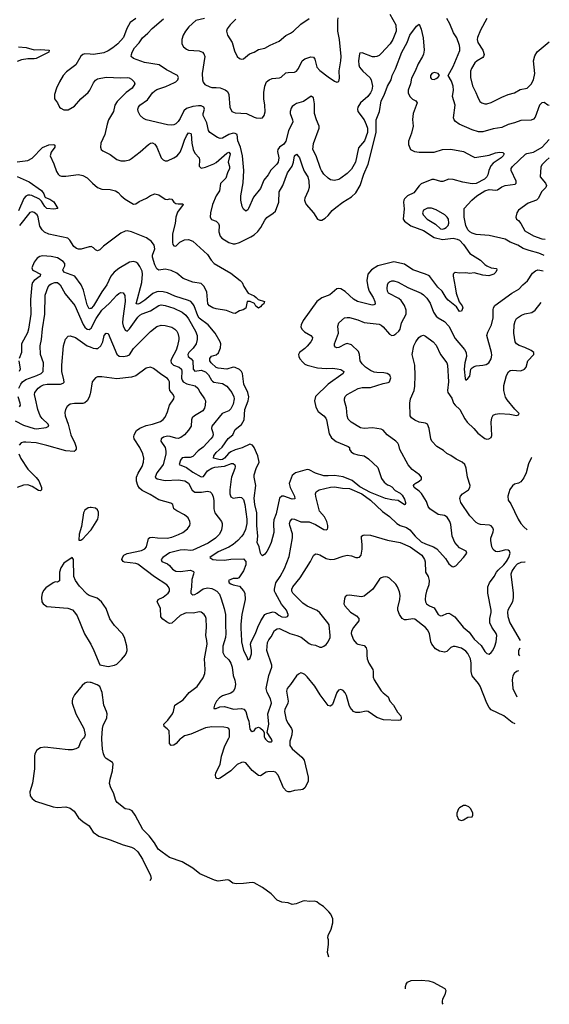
# Model space of a CAD drawing. Header units: inches. Extents: x 2057696 to 2160536, y 827480 to 1016834.
# Tile 68 of 256: x 2129333 to 2134340, y 827480 to 836798. Entities that reach past the tile are written whole.
import ezdxf

# ---------------------------------------------------------------- set-up
doc = ezdxf.new("R2010")
doc.units = ezdxf.units.IN
doc.header["$MEASUREMENT"] = 0
for name, color, linetype in [('C1822', 7, 'Continuous'), ('C1823', 7, 'Continuous'), ('C1832', 7, 'Continuous'), ('C1833', 7, 'Continuous')]:
    doc.layers.add(name, color=color, linetype=linetype)

msp = doc.modelspace()

# ---------------------------------------------------------------- linework, layer by layer
at = {"layer": 'C1822', "color": 5, "elevation": 520}
msp.add_lwpolyline([(2129937.6, 830000), (2129910.4, 829970), (2129890.6, 829910), (2129863.4, 829896.6), (2129830, 829889.7), (2129790, 829888.4), (2129570, 829914), (2129530, 829907.6), (2129494.6, 829885.4), (2129476.5, 829850), (2129472.5, 829827.5), (2129474, 829710), (2129452.8, 829572.8), (2129428.4, 829490), (2129433.4, 829453.4), (2129450, 829426.5), (2129484, 829404), (2129649.2, 829349.2), (2129690, 829342.3), (2129770, 829348.9), (2129810, 829337.4), (2129846.9, 829306.9), (2129890, 829246), (2129930.7, 829210), (2129990.8, 829170), (2130000, 829155.1)], dxfattribs=at)
at = {"layer": 'C1823', "color": 5}
for points, elevation in [([(2129322.4, 836542.4), (2129394.4, 836534.4), (2129470, 836513.7), (2129530, 836517.3), (2129612, 836510), (2129608, 836490), (2129490, 836430.6), (2129470, 836426.9), (2129410, 836428.7), (2129350, 836419), (2129310, 836402.9)], 380), ([(2130000, 836470.5), (2129950, 836474.8), (2129930, 836468.4), (2129910, 836452.8), (2129864.6, 836370), (2129774.6, 836305.4), (2129745.5, 836270), (2129710.3, 836210), (2129682, 836150), (2129661.7, 836090), (2129663.1, 836050), (2129690.2, 836010.2), (2129710, 835970.6), (2129720.7, 835960.7), (2129750, 835945.3), (2129790, 835945.5), (2129850, 835980.9), (2129910.9, 836049.1), (2129979.4, 836110), (2129996.2, 836130), (2130000, 836137.9)], 420), ([(2129308.5, 835451.5), (2129410, 835465.7), (2129450, 835488.9), (2129550, 835589.3), (2129610, 835612.2), (2129656, 835616), (2129666.7, 835610), (2129664.5, 835590), (2129630, 835543.5), (2129619.8, 835510), (2129655.4, 835435.4), (2129680.8, 835360.8), (2129696, 835336), (2129710, 835323.7), (2129730, 835317), (2129770, 835316.6), (2129890, 835334.4), (2129930, 835324.7), (2129970, 835302.7), (2130000, 835271.8)], 380), ([(2129310, 835315), (2129423, 835263), (2129540.4, 835180.4), (2129562.8, 835150), (2129570, 835122), (2129576, 835116), (2129619.6, 835099.6), (2129654.5, 835074.5), (2129694, 835010), (2129655.9, 835004.1), (2129590, 835012.7), (2129570, 835031.3), (2129540.9, 835080.9), (2129519.2, 835099.2), (2129447.2, 835132.8), (2129430, 835138.7), (2129410, 835137.4), (2129390, 835126.9), (2129372.9, 835107.1), (2129321.3, 834990)], 360), ([(2130000, 834649.9), (2129990, 834649.3), (2129914.1, 834625.9), (2129890, 834625.6), (2129870, 834631.4), (2129843.8, 834650), (2129808.4, 834710), (2129789.9, 834729.9), (2129610, 834767.4), (2129567.1, 834787.1), (2129544.3, 834810), (2129524.8, 834844.8), (2129508.6, 834928.6), (2129497.4, 834950), (2129470, 834973.5), (2129450, 834979.8), (2129430, 834973.5), (2129330, 834849.9)], 380), ([(2130000, 834063.6), (2129990, 834060.9), (2129970, 834099.6), (2129937, 834237.1), (2129914.6, 834290), (2129854.5, 834370), (2129751.6, 834410), (2129742.4, 834430), (2129761.4, 834470), (2129760.3, 834490), (2129745.6, 834510), (2129690, 834542.9), (2129630, 834558.1), (2129550, 834561.8), (2129523.9, 834556.1), (2129499.5, 834540.5), (2129470, 834502.4), (2129448.8, 834448.8), (2129455.2, 834430), (2129463.8, 834423.8), (2129530.4, 834390), (2129526, 834370), (2129470, 834328.3), (2129455.1, 834310), (2129447.9, 834290), (2129436.1, 834150), (2129438.5, 834010), (2129415.7, 833870), (2129405.8, 833834.2), (2129350.2, 833730), (2129350.2, 833650), (2129328.1, 833591.9)], 420), ([(2129324, 833310), (2129343.3, 833350), (2129360.4, 833370), (2129390, 833393), (2129495.2, 833430), (2129536.9, 833450), (2129555.2, 833470), (2129559.7, 833550), (2129529.3, 833630), (2129527.6, 833710), (2129539.7, 833770), (2129548.2, 833871.8), (2129570.9, 834010), (2129572.7, 834190), (2129603.1, 834270), (2129617.6, 834290), (2129630, 834297.1), (2129666, 834310), (2129689.8, 834309.8), (2129714.8, 834290), (2129763.1, 834203), (2129854.5, 834094.5), (2129932.6, 833912.6), (2129950, 833888.2), (2129970, 833870.7), (2129990, 833865), (2130000, 833872.1)], 440), ([(2129290, 833000.6), (2129370, 832961.6), (2129470, 832929.4), (2129492.7, 832927.3), (2129582.4, 832937.6), (2129608.2, 832950), (2129601.7, 832970), (2129544.7, 833024.7), (2129527.8, 833050), (2129506, 833110), (2129482, 833210), (2129474.3, 833250), (2129477.4, 833270), (2129506.7, 833310), (2129532.4, 833330), (2129557.8, 833342.1), (2129592.2, 833347.8), (2129718, 833350), (2129743, 833357), (2129753, 833367), (2129751.5, 833388.5), (2129730.2, 833470), (2129731.3, 833530), (2129747.8, 833712.2), (2129766.1, 833773.9), (2129790, 833803.7), (2129810, 833805.6), (2129860.9, 833790), (2129972.3, 833712.3), (2130000, 833701.1)], 460), ([(2129324.3, 833570), (2129338.7, 833490), (2129327.3, 833470)], 420), ([(2130000, 833257.6), (2129990, 833226.6), (2129970, 833189.6), (2129950, 833172.8), (2129930, 833167.2), (2129850, 833166.9), (2129810, 833158), (2129781.8, 833138.2), (2129764.9, 833110), (2129759, 833081), (2129762.6, 833050), (2129792.3, 832970), (2129817.4, 832870), (2129855.4, 832790), (2129868.6, 832751.4), (2129867.3, 832732.7), (2129858.9, 832721.1), (2129847, 832713), (2129770, 832717.6), (2129590, 832769.8), (2129490, 832793.5), (2129390, 832801.4), (2129370, 832800.4), (2129347.3, 832792.7), (2129329.2, 832770.8)], 480), ([(2129330, 833133.3), (2129340.2, 833150), (2129338.2, 833170), (2129319.2, 833230)], 440), ([(2129323.8, 832690), (2129344.6, 832644.6), (2129410, 832545), (2129490, 832465), (2129513.2, 832433.2), (2129539.8, 832370), (2129539.2, 832350), (2129530, 832340.8), (2129510, 832343.9), (2129450, 832379.6), (2129410, 832395.8), (2129370, 832394.1), (2129310, 832372.1)], 480), ([(2130000, 832181.7), (2129980.7, 832179.3), (2129950, 832156), (2129936.4, 832130), (2129918, 832002), (2129896.3, 831930), (2129892.7, 831872.7), (2129910, 831871.3), (2129930, 831884), (2130000, 831959.7)], 520), ([(2130000, 831345.6), (2129990, 831348.7), (2129970, 831362.6), (2129898.7, 831438.7), (2129862, 831490), (2129846.3, 831530), (2129842, 831690), (2129830, 831708), (2129750, 831655.3), (2129722.8, 831610), (2129710.6, 831569.4), (2129710, 831488.7), (2129690, 831476), (2129670, 831477), (2129650.4, 831469.6), (2129579, 831421), (2129560.6, 831399.4), (2129546.7, 831370), (2129540.4, 831330), (2129543, 831290), (2129554.8, 831270), (2129590, 831246.4), (2129788.1, 831228.1), (2129831.9, 831211.9), (2129852.3, 831192.3), (2129875.1, 831155.1), (2129946, 830986), (2130000, 830898)], 520), ([(2130000, 830526.8), (2129970, 830529.3), (2129950, 830519.3), (2129923.4, 830496.6), (2129852.1, 830407.9), (2129833.4, 830370), (2129830.6, 830350), (2129830.7, 830330), (2129863, 830230), (2129939.5, 830090), (2129952.4, 830030), (2129946.7, 830010), (2129937.6, 830000)], 520)]:
    msp.add_lwpolyline(points, dxfattribs=dict(at, elevation=elevation))
at = {"layer": 'C1832', "color": 5}
for points, elevation in [([(2132256.7, 827926.4), (2132243.6, 827970), (2132252.3, 828050), (2132252.3, 828090), (2132247, 828110), (2132250, 828131.3), (2132279.3, 828190), (2132294.5, 828250), (2132294.5, 828290), (2132274, 828334), (2132256.6, 828356.6), (2132205.4, 828405.4), (2132164, 828430), (2132142, 828450), (2132117.5, 828457.5), (2132070, 828453.2), (2132030, 828460.9), (2132010, 828458), (2131947.3, 828432.7), (2131910, 828425.6), (2131870, 828440.5), (2131810, 828445.4), (2131767.4, 828467.4), (2131710, 828525.6), (2131630, 828587.3), (2131551.4, 828631.4), (2131530, 828634), (2131450, 828623.5), (2131380.8, 828620.8), (2131348.3, 828628.3), (2131310, 828656), (2131298.4, 828658.4), (2131210, 828645.6), (2131175.2, 828655.2), (2131035.1, 828715.1), (2130970, 828769.3), (2130870, 828829.4), (2130750, 828869.6), (2130678.6, 828918.6), (2130643.7, 828950), (2130606.6, 829010), (2130556.1, 829076.1), (2130495.8, 829135.8), (2130425.6, 829270), (2130397.6, 829310), (2130370, 829325.1), (2130329.8, 829329.8), (2130255.6, 829390), (2130242.4, 829410), (2130221.2, 829481.2), (2130193.3, 829530), (2130183.8, 829570), (2130188.7, 829610), (2130211, 829691), (2130215.6, 829755.6), (2130209.2, 829770), (2130150, 829805.1), (2130139, 829819), (2130124.5, 829850), (2130116, 829896), (2130109.8, 829990), (2130110.4, 830000)], 520), ([(2130862, 830000), (2130850, 829991.1), (2130812.3, 829947.7), (2130790, 829932.8), (2130764, 829930), (2130750, 829948.7), (2130748.7, 830000)], 480), ([(2131896.2, 830000), (2131885.7, 829970), (2131888.3, 829930), (2131910, 829898), (2131999.2, 829819.2), (2132022, 829790), (2132061.3, 829630), (2132060.4, 829590), (2132030.4, 829530), (2132010, 829514), (2131991.5, 829508.5), (2131930, 829503.1), (2131890, 829491.8), (2131870, 829490.9), (2131856.1, 829496.1), (2131825.6, 829530), (2131777.3, 829650), (2131750, 829678.3), (2131730, 829684), (2131679, 829681), (2131663.7, 829676.3), (2131610, 829642.9), (2131590, 829644.5), (2131532.1, 829692.1), (2131470, 829767), (2131450, 829771.6), (2131430, 829768), (2131390, 829751.2), (2131330.1, 829689.9), (2131230, 829620.3), (2131210, 829614.3), (2131198.3, 829618.3), (2131187.6, 829630), (2131184.4, 829650), (2131187.6, 829670), (2131227.3, 829750), (2131240.9, 829830), (2131272.1, 829927.9), (2131310.1, 830000)], 480), ([(2131651, 830000), (2131656.4, 829990), (2131676.9, 829970), (2131690, 829963.7), (2131710, 829963.5), (2131718.9, 829970), (2131712.9, 829990), (2131706.7, 830000)], 460), ([(2130000, 829155.1), (2130028.6, 829108.6), (2130081, 829070), (2130190, 829038.4), (2130310, 828988), (2130390, 828968.2), (2130415.6, 828955.6), (2130450, 828922.4), (2130494, 828854), (2130570, 828698), (2130574.8, 828670), (2130562.2, 828650.3)], 520), ([(2132979.1, 827626.9), (2132979.3, 827650), (2132985.3, 827670), (2133000.9, 827690), (2133034.2, 827705.8), (2133129.6, 827709.6), (2133201.9, 827701.9), (2133242, 827690), (2133352.7, 827630), (2133363.1, 827610), (2133351.4, 827570), (2133331.3, 827530), (2133326.4, 827510), (2133328.2, 827490), (2133332.2, 827480.4)], 480)]:
    msp.add_lwpolyline(points, dxfattribs=dict(at, elevation=elevation))
at = {"layer": 'C1832', "color": 5, "elevation": 520}
msp.add_lwpolyline([(2133550, 829361.2), (2133530, 829361.2), (2133490, 829339), (2133481, 829330), (2133466, 829290), (2133466.4, 829266.4), (2133482, 829230), (2133510, 829221), (2133530, 829226), (2133570, 829252), (2133610, 829254), (2133618, 829270), (2133618, 829290), (2133598, 829330), (2133578, 829350)], close=True, dxfattribs=at)
at = {"layer": 'C1833', "color": 5}
for points, elevation in [([(2130430.7, 836809.3), (2130378.3, 836770), (2130345.2, 836714.8), (2130313.7, 836630), (2130262.3, 836570), (2130214.2, 836530), (2130170, 836501.8), (2130130, 836485.3), (2130030, 836467.9), (2130000, 836470.5)], 420), ([(2132831.1, 836851.1), (2132890.5, 836750), (2132891.7, 836690), (2132861.8, 836610), (2132835.3, 836570), (2132750, 836478.7), (2132730, 836460.3), (2132710, 836450.3), (2132690, 836445.7), (2132667.5, 836447.5), (2132570, 836485.3), (2132550, 836482), (2132545.2, 836474.8), (2132535.5, 836410), (2132537.8, 836370), (2132545, 836350), (2132578, 836310), (2132643.8, 836250), (2132655, 836230), (2132668.7, 836170), (2132661.5, 836130), (2132650, 836107), (2132623.1, 836070), (2132554.8, 836010), (2132529.7, 835970), (2132526.6, 835950), (2132531.1, 835930), (2132590, 835851), (2132610, 835806.6), (2132620.1, 835770), (2132619.7, 835730), (2132591.7, 835650), (2132536.3, 835583.7), (2132509, 835450), (2132470, 835384.9), (2132430, 835343.6), (2132370, 835297.4), (2132350, 835286), (2132310, 835276.5), (2132270, 835283.7), (2132250, 835297.6), (2132210, 835337), (2132186.7, 835370), (2132176.1, 835390), (2132136, 835510), (2132106, 835570), (2132110, 835626), (2132163.2, 835770), (2132165.8, 835790), (2132137.6, 835850), (2132119.8, 835910), (2132120.2, 836000.3), (2132110, 836058), (2132090, 836073.4), (2132015.7, 836024.3), (2131950, 836004.2), (2131930, 835993.7), (2131910, 835977.1), (2131899.3, 835960.7), (2131889.8, 835930.3), (2131891, 835910), (2131913.7, 835850), (2131915.1, 835830), (2131873.7, 835746.3), (2131850, 835647.4), (2131830, 835618.6), (2131788.2, 835590), (2131772.4, 835570), (2131769, 835549), (2131783.5, 835490), (2131776.8, 835450), (2131763.5, 835430), (2131707.1, 835372.9), (2131683.5, 835330), (2131640.6, 835279.4), (2131610, 835200.5), (2131542, 835118), (2131496.2, 835010), (2131490, 834998.8), (2131470, 834987.3), (2131450, 835004.7), (2131437.3, 835030), (2131423, 835090), (2131423.8, 835130), (2131445.1, 835254.9), (2131452.7, 835370), (2131438.6, 835510), (2131419.4, 835590), (2131395.1, 835650), (2131387.9, 835710), (2131370, 835722.2), (2131350, 835722.5), (2131309.5, 835710.5), (2131250, 835677.8), (2131230, 835673.4), (2131202.7, 835682.8), (2131130.7, 835730), (2131119.5, 835750), (2131102.7, 835822.8), (2131066.7, 835890), (2131067.7, 835910), (2131079.1, 835950), (2131075.3, 835970), (2131050, 835982.6), (2131023.6, 835983.6), (2130970, 835976), (2130910, 835958.4), (2130885.7, 835934.3), (2130850, 835864.2), (2130830, 835835.2), (2130810, 835813.8), (2130790, 835803.6), (2130770, 835800.8), (2130730, 835803.6), (2130530.2, 835850.2), (2130504, 835864), (2130471.5, 835891.5), (2130452, 835930), (2130450.5, 835950.5), (2130455.8, 835970), (2130468.2, 835990), (2130542, 836038), (2130590, 836105.1), (2130610, 836123.9), (2130630, 836136.5), (2130715.3, 836164.7), (2130797.3, 836202.7), (2130810.3, 836210), (2130828.5, 836230), (2130834, 836250), (2130824, 836270), (2130722.1, 836322.1), (2130650.2, 836370.2), (2130512.4, 836392.4), (2130407.7, 836430), (2130388.5, 836450), (2130388.7, 836470), (2130397, 836490), (2130419.6, 836530), (2130462.1, 836577.9), (2130495.4, 836624.6), (2130545.2, 836670), (2130584.2, 836715.8), (2130692.9, 836807.1)], 440), ([(2131079.3, 836810), (2130998, 836790), (2130933.7, 836730), (2130901.3, 836690), (2130877.1, 836650), (2130865.5, 836610), (2130866.7, 836570), (2130880.7, 836540.7), (2130910, 836518.4), (2130930.3, 836510.3), (2131030, 836503.6), (2131062.4, 836490), (2131075.5, 836475.5), (2131082.7, 836450), (2131059, 836290), (2131060.3, 836230), (2131066.4, 836206.4), (2131084.9, 836184.9), (2131130, 836161.3), (2131150, 836155.3), (2131190, 836157.3), (2131230, 836153), (2131274.9, 836134.9), (2131297, 836117), (2131308.9, 836090), (2131319.5, 835970), (2131338, 835930), (2131370, 835915.3), (2131478, 835910), (2131550, 835874.9), (2131569.4, 835870.6), (2131610, 835865.5), (2131628, 835870), (2131644.5, 835890), (2131654, 835926), (2131651, 835990), (2131640.8, 836050), (2131640.4, 836110), (2131649.8, 836170.2), (2131668, 836210), (2131690.8, 836229.2), (2131720, 836240), (2131790, 836249), (2131805.2, 836254.8), (2131850, 836293.4), (2131870, 836299.5), (2131930, 836301.3), (2131950, 836310.4), (2131970, 836334.9), (2132004, 836410), (2132030, 836428.9), (2132086.9, 836446.9), (2132110, 836443.1), (2132124.1, 836424), (2132143.2, 836350), (2132170, 836316), (2132250, 836255.8), (2132310, 836217.3), (2132330, 836206.8), (2132350, 836212), (2132356.2, 836243.8), (2132354, 836314), (2132370.7, 836409.3), (2132371.6, 836448.4), (2132357.7, 836610), (2132339.3, 836690), (2132339.3, 836790), (2132345.2, 836814.8)], 460), ([(2131375.8, 836804.2), (2131324.4, 836750), (2131294.9, 836710), (2131288.2, 836690), (2131297.1, 836650), (2131341.8, 836581.8), (2131362.9, 836502.9), (2131390, 836451), (2131410, 836430.7), (2131430, 836424.9), (2131450, 836427.3), (2131506.2, 836473.8), (2131550, 836492), (2131590, 836516.4), (2131650, 836528.2), (2131702, 836558), (2131784.7, 836595.3), (2131850, 836648.6), (2131892.7, 836670), (2131920.9, 836690), (2131990, 836756.4), (2132070.9, 836809.1)], 480), ([(2134339.5, 835986.9), (2134326, 835990), (2134290, 836014), (2134270, 836012.4), (2134248.2, 835990), (2134206.1, 835873.9), (2134190, 835856.4), (2134170, 835845.7), (2134070, 835843.6), (2134010, 835821.2), (2133950, 835806.7), (2133890, 835776.5), (2133810, 835764.1), (2133710, 835736.9), (2133670, 835735.8), (2133610, 835756.5), (2133489.3, 835809.3), (2133453.6, 835833.6), (2133439.3, 835850), (2133433.7, 835870), (2133448.9, 835990), (2133425.8, 836070), (2133433.2, 836130), (2133430.2, 836170), (2133415.8, 836215.8), (2133382.8, 836270), (2133430, 836356.2), (2133492.6, 836507.4), (2133495.4, 836530), (2133492.2, 836552.2), (2133466.5, 836626.5), (2133433.2, 836673.2), (2133399.6, 836759.6), (2133371.3, 836810)], 440), ([(2133748.9, 836810), (2133690, 836699.6), (2133661.6, 836630), (2133659.2, 836610), (2133663.5, 836583.5), (2133710.2, 836510.2), (2133722.7, 836470), (2133718, 836450), (2133710, 836441.3), (2133657.6, 836410), (2133635.3, 836390), (2133603.7, 836336.3), (2133596.1, 836310), (2133593.4, 836250), (2133612.4, 836172.4), (2133646.7, 836110), (2133660.5, 836070), (2133684.4, 836024.4), (2133701, 836010), (2133730, 836002.6), (2133750, 836002.6), (2133790, 836014.9), (2133890, 836063.7), (2133950, 836088.6), (2134010, 836106.4), (2134063.5, 836136.5), (2134130, 836148.8), (2134170, 836188.7), (2134190.8, 836230), (2134204.2, 836290), (2134192, 836410), (2134203.7, 836456.3), (2134225.2, 836494.8), (2134339.8, 836587.3)], 460), ([(2130000, 836137.9), (2130030, 836200.9), (2130050, 836224.7), (2130070, 836237.5), (2130150, 836252.8), (2130290, 836247.5), (2130350, 836251), (2130367.2, 836247.2), (2130390, 836234.9), (2130415.8, 836210), (2130423.1, 836190), (2130395.5, 836150), (2130340.2, 836110), (2130256, 836024), (2130231.1, 835990), (2130218.8, 835930), (2130172.3, 835850), (2130158.8, 835810), (2130138.8, 835710), (2130100.2, 835630), (2130095.6, 835590), (2130104.2, 835570), (2130117.8, 835557.8), (2130190, 835522.2), (2130250, 835474.7), (2130290, 835463.2), (2130330, 835463.2), (2130370, 835472.8), (2130390, 835482.9), (2130472.8, 835547.2), (2130550, 835618), (2130570, 835630.2), (2130590, 835631.5), (2130610, 835618.7), (2130629.1, 835590), (2130672.2, 835490), (2130690.2, 835470.3), (2130710, 835462), (2130730, 835463.1), (2130790, 835491.4), (2130821.6, 835510), (2130836, 835524), (2130850, 835543.7), (2130870, 835592), (2130890, 835656.9), (2130910, 835700.3), (2130930, 835728.6), (2130950, 835720.4), (2130953.4, 835713.4), (2130960.9, 835630), (2130973.7, 835570), (2130990, 835534.2), (2131029.3, 835490), (2131032.9, 835470), (2131030.3, 835410.3), (2131050, 835394), (2131090, 835401.1), (2131170, 835434.5), (2131190, 835447.1), (2131290, 835535.4), (2131310, 835544.9), (2131321.8, 835530), (2131303.9, 835450), (2131315.7, 835410), (2131316.9, 835390), (2131298, 835350), (2131283.1, 835296.9), (2131231.4, 835248.7), (2131220.9, 835179.1), (2131191, 835130), (2131156.2, 835050), (2131136.5, 834970), (2131133.1, 834930), (2131147.4, 834907.4), (2131190, 834890.2), (2131213.7, 834870), (2131218.7, 834850), (2131215.2, 834790), (2131229.2, 834750), (2131245.5, 834730), (2131310, 834690.2), (2131350, 834676.9), (2131370, 834676.9), (2131410, 834689.3), (2131517.6, 834742.4), (2131550, 834762.9), (2131585.7, 834794.3), (2131614.2, 834830), (2131650, 834899.3), (2131670, 834925.3), (2131730, 834966.3), (2131750, 834987), (2131782, 835070), (2131787, 835170), (2131819.3, 835230), (2131866.3, 835350), (2131907.8, 835412.2), (2131920.2, 835450), (2131930, 835510.7), (2131950, 835525.5), (2131970, 835504.4), (2131977.2, 835490), (2132005.5, 835405.5), (2132023.9, 835363.9), (2132055.9, 835310), (2132067, 835270), (2132069.5, 835210), (2132060.7, 835179.3), (2132028.1, 835110), (2132025.7, 835090), (2132031.1, 835070), (2132041.3, 835050), (2132110.8, 834970.8), (2132150, 834909.1), (2132170, 834899.2), (2132190, 834900.7), (2132221.9, 834918.1), (2132250, 834943.6), (2132288.6, 834991.4), (2132320.5, 835019.5), (2132389.3, 835070.7), (2132470, 835122.9), (2132510, 835158.3), (2132552.5, 835227.5), (2132585.1, 835334.9), (2132628.8, 835430), (2132703.3, 835730), (2132704.3, 835850), (2132735, 835930), (2132751.6, 836030), (2132777.8, 836082.2), (2132810, 836168.9), (2132844.5, 836230), (2132853, 836270), (2132887.5, 836332.5), (2132945.6, 836490), (2132997.8, 836582.2), (2133022.9, 836650), (2133083.3, 836736.7), (2133110, 836754), (2133128.9, 836708.9), (2133146.7, 836626.7), (2133157.4, 836510), (2133151.7, 836471.7), (2133142.3, 836450), (2133100.1, 836379.9), (2133072.2, 836310), (2133036.6, 836243.4), (2133027.3, 836190), (2133005.9, 836130), (2133004.7, 836104.7), (2133020.6, 836070), (2133046.5, 836046.5), (2133078, 836030), (2133090.2, 836010), (2133051.8, 835910), (2133047.4, 835852.6), (2133054.5, 835790), (2133037, 835722.9), (2133007.3, 835647.3), (2133010, 835618), (2133028.2, 835570), (2133066.8, 835550), (2133110, 835543.2), (2133250, 835545.6), (2133330, 835570.2), (2133410, 835572.9), (2133530, 835552), (2133610, 835504.9), (2133634.9, 835494.9), (2133770, 835517.3), (2133830, 835537.3), (2133870, 835544.2), (2133900.5, 835540.5), (2133913, 835530), (2133903.8, 835510), (2133885.5, 835490), (2133810, 835439.7), (2133786.6, 835413.4), (2133769.2, 835370), (2133759.3, 835330), (2133748.6, 835310), (2133726.5, 835290), (2133650, 835247.3), (2133610, 835245.2), (2133521.5, 835261.5), (2133430, 835285.8), (2133391.3, 835288.7), (2133333.3, 835266.7), (2133314.8, 835265.2), (2133250, 835284.8), (2133230, 835285), (2133130, 835243.5), (2133110, 835225.8), (2133059.7, 835160.3), (2132998, 835130), (2132970, 835102.7), (2132963.6, 835090), (2132961.9, 835070), (2132968.1, 835008), (2132957.7, 834910), (2132970.2, 834890), (2133030, 834848.1), (2133150, 834804.4), (2133250, 834736.3), (2133330, 834717.2), (2133430.1, 834730.1), (2133470, 834720.5), (2133490, 834710.2), (2133530.2, 834670), (2133590, 834586), (2133690, 834520.9), (2133730, 834480.3), (2133748, 834468), (2133790, 834451), (2133842, 834442), (2133843.8, 834430), (2133834.9, 834410), (2133814.9, 834390), (2133767, 834373), (2133710, 834379.3), (2133630, 834403), (2133590, 834397.6), (2133550, 834403.6), (2133490, 834398.4), (2133450, 834406), (2133439.8, 834400.2), (2133430.6, 834389.4), (2133430.5, 834369.5), (2133451.2, 834271.2), (2133458, 834210), (2133487, 834127), (2133517.5, 834090), (2133521.6, 834070), (2133510, 834040.7), (2133490, 834035.1), (2133462, 834082), (2133382.9, 834142.9), (2133365.1, 834165.1), (2133328.6, 834228.6), (2133286.1, 834266.1), (2133210, 834366.9), (2133197.3, 834377.3), (2133170, 834391.2), (2133050, 834431.6), (2132970, 834483.2), (2132870, 834507.4), (2132719.7, 834470), (2132658.6, 834430), (2132624.2, 834390), (2132616.1, 834330), (2132623.7, 834270), (2132638, 834230), (2132675.9, 834170), (2132691.3, 834130), (2132694, 834110), (2132693, 834107), (2132682, 834098), (2132663.8, 834096.2), (2132526.9, 834130), (2132490, 834152.1), (2132410, 834227), (2132370, 834250.6), (2132350, 834253.5), (2132330, 834249.7), (2132264.6, 834195.4), (2132190, 834167.3), (2132142.9, 834130), (2132012.7, 833950), (2131992.9, 833910), (2131991.8, 833890), (2132000.3, 833870), (2132025.1, 833845.1), (2132086, 833810), (2132101.1, 833790), (2132098.3, 833770), (2132086.7, 833750), (2132051.6, 833708.4), (2132030, 833686.2), (2131978.9, 833650), (2131969.2, 833630), (2131973, 833610), (2131982.9, 833590), (2132010, 833555.9), (2132030, 833539), (2132050, 833530.1), (2132150, 833503), (2132230, 833495.9), (2132290, 833499), (2132335.4, 833495.4), (2132370, 833487.7), (2132398.9, 833470), (2132392, 833450), (2132250.2, 833350), (2132130, 833233), (2132120.5, 833190), (2132132.7, 833130), (2132156, 833090), (2132210, 833047.6), (2132227.6, 833027.6), (2132235, 833010), (2132257.6, 832877.6), (2132279.8, 832839.8), (2132325.5, 832805.5), (2132438.9, 832758.9), (2132450.3, 832750), (2132452, 832730), (2132465.3, 832710), (2132490, 832693.4), (2132530, 832679.6), (2132590, 832670.3), (2132630, 832642.4), (2132719, 832559), (2132755.1, 832455.1), (2132780, 832420), (2132810, 832394.9), (2132830, 832390.2), (2132850, 832378.8), (2132883.3, 832343.3), (2132930, 832318.2), (2132950, 832299.6), (2132970, 832262), (2132981.3, 832230), (2132979.9, 832220.1), (2132977.3, 832210), (2132970, 832205.6), (2132910, 832248.3), (2132850, 832253.6), (2132790, 832267), (2132650, 832323.3), (2132550, 832377.5), (2132476, 832436), (2132391.5, 832471.5), (2132310, 832483.9), (2132250, 832480.1), (2132210, 832482.8), (2132130, 832505.7), (2132070, 832539.6), (2132050, 832542.2), (2131940.2, 832510), (2131910, 832483.8), (2131880.1, 832410), (2131888.9, 832370), (2131931, 832290), (2131935.1, 832264.9), (2131910, 832260.7), (2131830, 832289.1), (2131810.2, 832289.8), (2131790.1, 832269.9), (2131756.8, 832123.2), (2131734.4, 832065.6), (2131731.6, 832030), (2131735.6, 831944.4), (2131711.3, 831850), (2131690, 831799.5), (2131670, 831766), (2131650, 831739.3), (2131630, 831724), (2131615.5, 831735.5), (2131610, 831748), (2131596.4, 831810), (2131576.9, 831850), (2131583.9, 831910), (2131573.8, 832010), (2131575.4, 832130), (2131554.7, 832210), (2131548.7, 832270), (2131566.1, 832390), (2131548.8, 832470), (2131548.5, 832490), (2131567.6, 832550), (2131597.4, 832610), (2131584.8, 832670), (2131550.7, 832750), (2131533, 832773), (2131510, 832779.9), (2131434.9, 832745.1), (2131370, 832727.6), (2131330, 832709.9), (2131306.2, 832693.8), (2131270.6, 832650), (2131250, 832635.8), (2131230, 832631.6), (2131164.2, 832650), (2131169.2, 832670), (2131190, 832701.7), (2131246.8, 832753.2), (2131304.8, 832835.2), (2131348.2, 832870), (2131370, 832918.4), (2131430, 832966), (2131454.7, 833010), (2131462.9, 833110), (2131494.1, 833190), (2131500.7, 833230), (2131490.5, 833270), (2131453, 833350), (2131440.2, 833450), (2131430, 833469.7), (2131410, 833487.8), (2131370, 833506.8), (2131350, 833509.8), (2131290, 833490.4), (2131210, 833499.6), (2131190, 833507.8), (2131144.4, 833550), (2131130.8, 833570), (2131130, 833593), (2131146.2, 833613.8), (2131190, 833625), (2131214.2, 833645.8), (2131231.7, 833691.7), (2131234.6, 833730), (2131229.8, 833750), (2131180.3, 833830), (2131115.7, 833910), (2131030, 833974), (2131016.1, 833996.1), (2130981.7, 834090), (2130969.9, 834110), (2130949.9, 834129.9), (2130930, 834141.1), (2130801.2, 834181.2), (2130730, 834213.1), (2130690, 834224), (2130650, 834226.3), (2130630, 834223.2), (2130593, 834207), (2130517, 834143), (2130470, 834112.2), (2130450, 834104.7), (2130434, 834110), (2130488, 834310), (2130495.6, 834390), (2130490, 834419.7), (2130470, 834463.1), (2130450, 834489.8), (2130430, 834503.7), (2130410, 834509.8), (2130370, 834504.8), (2130270, 834444.4), (2130225.2, 834410), (2130195.8, 834370), (2130157.7, 834290), (2130110, 834223.1), (2130030, 834089.8), (2130010, 834066.3), (2130000, 834063.6)], 420), ([(2134291.6, 834565.3), (2134284.9, 834570), (2134240.4, 834590), (2134150, 834612.9), (2134094, 834633.9), (2134043.3, 834663.4), (2133970, 834693.8), (2133921.9, 834721.9), (2133770, 834754.3), (2133650, 834764.8), (2133610, 834777.5), (2133590, 834790.2), (2133571.3, 834810), (2133551.4, 834850), (2133534.4, 834930), (2133535.5, 835010), (2133608.2, 835090), (2133655.5, 835130), (2133730, 835178), (2133770, 835190.8), (2133835.4, 835184.6), (2133850, 835188.6), (2133890, 835216.5), (2133923.8, 835230), (2134017.6, 835242.4), (2134027, 835250), (2134028, 835270), (2133979.1, 835370), (2133980.2, 835390), (2133991.3, 835410), (2134114.5, 835525.5), (2134128.2, 835531.8), (2134190, 835542.9), (2134273.3, 835590), (2134339.4, 835662.7)], 440), ([(2134339.3, 835491.7), (2134310, 835466.3), (2134270, 835424.2), (2134258.8, 835401.2), (2134252.7, 835310), (2134303.1, 835250), (2134313.1, 835230), (2134308.5, 835210), (2134265.7, 835170), (2134236.5, 835110), (2134218.4, 835090), (2134139.5, 835060.5), (2134050, 834995.1), (2134033.4, 834970), (2134022.8, 834930), (2134030.8, 834910), (2134050, 834896.3), (2134069.3, 834869.3), (2134110, 834800.3), (2134190, 834752.8), (2134270, 834724), (2134301.2, 834720.1)], 460), ([(2130000, 835271.8), (2130021.1, 835250), (2130070, 835209.5), (2130110, 835193.7), (2130190, 835192.1), (2130238.9, 835178.9), (2130263.4, 835163.4), (2130293.6, 835130), (2130330, 835099.6), (2130410, 835052.6), (2130430, 835055.6), (2130462.5, 835077.5), (2130530.7, 835109.3), (2130570, 835133.7), (2130610, 835148.6), (2130650, 835140.3), (2130710, 835098), (2130730, 835096.9), (2130750, 835102), (2130770, 835098), (2130791.2, 835071.2), (2130810, 835057.9), (2130830, 835053.8), (2130874.8, 835054.8), (2130877.3, 835050), (2130824.1, 834975.9), (2130807.8, 834930), (2130802.7, 834870), (2130776.3, 834770), (2130778.3, 834690), (2130782.2, 834670), (2130790, 834657.8), (2130810, 834653.4), (2130847.4, 834692.6), (2130890, 834715.5), (2130930, 834717.9), (2130970, 834701.8), (2131110, 834577.1), (2131143.3, 834523.3), (2131171.3, 834491.3), (2131330, 834400.3), (2131418.4, 834330), (2131437.1, 834310), (2131453.4, 834273.4), (2131494, 834210), (2131550, 834183.2), (2131570.3, 834170), (2131588.9, 834148.9), (2131646, 834130), (2131640.7, 834110), (2131623.1, 834096.9), (2131610, 834079.3), (2131590, 834068.7), (2131566.9, 834086.9), (2131552.4, 834112.4), (2131510.9, 834130.9), (2131484.7, 834130), (2131470, 834068.7), (2131446.4, 834053.6), (2131410, 834044), (2131370, 834019), (2131350, 834019.3), (2131287.3, 834047.3), (2131190, 834061.5), (2131159.5, 834070), (2131126.6, 834090), (2131113.3, 834110), (2131101.5, 834221.5), (2131074.9, 834274.9), (2131050, 834301.4), (2130970, 834313.1), (2130877.6, 834350), (2130818.9, 834398.9), (2130764, 834424), (2130710, 834436.2), (2130650, 834428.1), (2130630, 834441.6), (2130610, 834479.3), (2130588.5, 834550), (2130589.7, 834570.3), (2130610.4, 834630), (2130604.4, 834664.4), (2130580.4, 834700.4), (2130532.3, 834732.3), (2130391.2, 834791.2), (2130350, 834798.3), (2130330, 834797.3), (2130290, 834778.5), (2130126.1, 834653.9), (2130090, 834621), (2130070, 834611.8), (2130050, 834619.2), (2130030, 834639.3), (2130010, 834650.4), (2130000, 834649.9)], 380), ([(2130000, 833872.1), (2130010, 833879.2), (2130055.7, 833970), (2130110, 834047.9), (2130183.7, 834116.3), (2130250, 834192.1), (2130270, 834206.9), (2130290, 834214.7), (2130312.7, 834212.7), (2130328.3, 834188.3), (2130330.6, 834130.6), (2130306.8, 833970), (2130305, 833930), (2130310, 833900.7), (2130330, 833858.4), (2130350, 833851.6), (2130370, 833871.3), (2130450, 833983.9), (2130470, 834002.1), (2130490, 834013.4), (2130570, 834042.1), (2130650, 834094.2), (2130670, 834099), (2130710, 834093.3), (2130790, 834067.7), (2130870, 834029), (2130902.8, 834002.8), (2130930, 833967.6), (2130995.9, 833850), (2131010.6, 833810), (2131009.9, 833770), (2131000.2, 833730), (2130974.1, 833690), (2130932.7, 833650), (2130921.6, 833630), (2130927.3, 833610), (2130955.1, 833590), (2130969.8, 833570), (2130972.9, 833490), (2130990, 833472), (2131050, 833481.8), (2131090, 833467), (2131118.4, 833438.4), (2131146.2, 833386.2), (2131156.2, 833376.2), (2131170, 833368.5), (2131250, 833354.4), (2131291.1, 833331.2), (2131337.7, 833270), (2131359.1, 833230), (2131360.4, 833210), (2131350, 833158.8), (2131330, 833115.3), (2131310, 833097.3), (2131248.6, 833070), (2131149.1, 832950.9), (2131147, 832930), (2131160.3, 832890), (2131161.6, 832870), (2131155.5, 832850), (2131140.9, 832830), (2131067.5, 832752.5), (2131021.6, 832718.4), (2130970, 832665.8), (2130945.9, 832654.1), (2130890, 832654.7), (2130869.4, 832650.6), (2130853.2, 832630), (2130842, 832590), (2130910, 832559.5), (2130970, 832516), (2131050, 832473.2), (2131070, 832476.4), (2131108, 832530), (2131150, 832555.4), (2131176.9, 832563.1), (2131268, 832572), (2131336.8, 832596.8), (2131350, 832598.3), (2131366.6, 832586.6), (2131371.1, 832570), (2131368.5, 832550), (2131336.5, 832470), (2131332.5, 832450), (2131319.5, 832350), (2131319.3, 832310), (2131330, 832282.9), (2131349.8, 832269.8), (2131410, 832280.4), (2131430, 832277.7), (2131450, 832258.4), (2131462.9, 832210), (2131481.6, 832070), (2131480.2, 832030), (2131466.4, 831973.7), (2131450, 831932.4), (2131433.3, 831910), (2131396.8, 831870), (2131349.9, 831830.1), (2131310, 831805), (2131210, 831761.7), (2131129.3, 831710), (2131160.5, 831690), (2131190, 831685.1), (2131270, 831683.7), (2131330, 831694), (2131450, 831694.9), (2131471.2, 831670), (2131470, 831639.1), (2131450, 831582.4), (2131404, 831516), (2131391.3, 831508.7), (2131350, 831509.3), (2131306.6, 831490), (2131312.4, 831470), (2131330, 831459), (2131350, 831449.3), (2131410, 831436.9), (2131450, 831394), (2131461.5, 831370), (2131466, 831310), (2131432.3, 831170), (2131422.6, 831077.4), (2131423.1, 831030), (2131428.3, 830991.7), (2131429.8, 830910.2), (2131438.3, 830870), (2131450, 830827.3), (2131480.7, 830770), (2131490, 830739), (2131510, 830748.7), (2131523.8, 830796.2), (2131525.4, 830830), (2131516.1, 830890), (2131520.5, 830910), (2131563, 830990), (2131583.9, 831050), (2131612.2, 831107.8), (2131650, 831169.7), (2131670, 831179), (2131730, 831193.2), (2131750, 831188.7), (2131782.5, 831162.5), (2131810, 831148.6), (2131850, 831144.1), (2131865.5, 831150), (2131870, 831159), (2131872.1, 831170), (2131854.5, 831210), (2131808, 831268), (2131751.6, 831370), (2131743.1, 831390), (2131741.7, 831410), (2131753.9, 831470), (2131795.8, 831530), (2131836.9, 831603), (2131881.1, 831718.9), (2131913.6, 831893.6), (2131911.4, 831931.4), (2131886, 832010), (2131884.4, 832030), (2131890, 832052.3), (2131910, 832074.7), (2131930, 832072.1), (2131990, 832047), (2132070, 832045.6), (2132130, 832020.8), (2132210, 831973.1), (2132230.2, 831969.8), (2132242.3, 831977.7), (2132247.4, 831990), (2132246.9, 832010), (2132237.2, 832050), (2132214.5, 832094.5), (2132167.1, 832147.1), (2132134, 832286), (2132130.4, 832310), (2132137.1, 832330), (2132162.8, 832350), (2132270, 832373.3), (2132310, 832377.4), (2132384.3, 832364.3), (2132450, 832360.2), (2132566.3, 832310), (2132650.6, 832250), (2132762.3, 832142.3), (2132830, 832097.2), (2132897.4, 832030), (2132930, 832012), (2132990, 831992.4), (2133020.7, 831970), (2133070.8, 831910), (2133130, 831857.9), (2133170, 831837.6), (2133245.4, 831810), (2133278, 831790), (2133358, 831698), (2133390, 831649.2), (2133422.5, 831622.5), (2133430, 831619.3), (2133457.3, 831630), (2133530, 831709.7), (2133559.5, 831750), (2133555.5, 831770), (2133490, 831801.3), (2133446.7, 831850), (2133422.6, 831910), (2133410, 832022), (2133399.1, 832050), (2133373, 832090), (2133350, 832105.5), (2133290, 832115.8), (2133210, 832167.8), (2133195.9, 832190), (2133179, 832239), (2133132.9, 832312.9), (2133110, 832336.5), (2133062.4, 832370), (2133057.1, 832390), (2133062, 832398), (2133070.7, 832410), (2133110.2, 832429.8), (2133130.6, 832450), (2133130.6, 832470), (2133112.7, 832490), (2133042.8, 832542.8), (2133004.4, 832584.4), (2132926.7, 832730), (2132918, 832770), (2132908.7, 832790), (2132888.7, 832810), (2132808.7, 832868.7), (2132770, 832912), (2132750, 832923.1), (2132670, 832935.3), (2132590, 832930.3), (2132556.5, 832936.5), (2132467.7, 832990), (2132438, 833018), (2132428.8, 833048.8), (2132423.9, 833123.9), (2132404.4, 833190), (2132403.1, 833210), (2132410, 833231.6), (2132430.5, 833250), (2132532.1, 833307.9), (2132570, 833316.2), (2132650, 833316.5), (2132770, 833354.7), (2132816.9, 833363.1), (2132830.5, 833370), (2132842.4, 833410), (2132832.7, 833432.8), (2132806, 833450), (2132776.3, 833456.3), (2132710, 833458), (2132683.5, 833463.5), (2132650, 833476.9), (2132601.3, 833510), (2132570, 833540.3), (2132553, 833570), (2132546.9, 833630), (2132536.7, 833656.7), (2132470, 833720.2), (2132430, 833734.3), (2132410, 833728.8), (2132350, 833696.4), (2132330, 833693.4), (2132319.9, 833699.9), (2132310.4, 833710.4), (2132308.8, 833730), (2132346, 833830), (2132342, 833898), (2132350.5, 833929.5), (2132404.9, 833975.1), (2132430, 833980.5), (2132450, 833979.2), (2132530, 833957.1), (2132590, 833933.5), (2132730, 833917.2), (2132750, 833908.3), (2132770, 833891.2), (2132830, 833820.4), (2132850, 833809.7), (2132870, 833812.2), (2132890, 833825.1), (2132916.1, 833850), (2132929.2, 833870), (2132943.2, 833930), (2132986.5, 834010), (2132987.8, 834050), (2132971.9, 834091.9), (2132940.3, 834140.3), (2132917.8, 834157.9), (2132820.4, 834210), (2132808.8, 834230), (2132807.1, 834252.9), (2132810.7, 834290), (2132820.7, 834310), (2132830, 834318), (2132850, 834327), (2132870, 834327.3), (2132910, 834312.8), (2133002, 834262), (2133129.4, 834210), (2133150, 834194), (2133181.5, 834161.5), (2133214.1, 834114.1), (2133245.2, 834030), (2133270, 833992), (2133290, 833976.2), (2133350, 833943.1), (2133390, 833897.7), (2133450, 833782), (2133537.7, 833677.7), (2133553.8, 833650), (2133558.1, 833610), (2133540.5, 833550), (2133534.2, 833490), (2133543.5, 833403.5), (2133550, 833386.6), (2133570, 833400.9), (2133590, 833426), (2133599.2, 833490), (2133610, 833503.5), (2133630, 833515.9), (2133650, 833520.9), (2133712.9, 833527.1), (2133743.7, 833536.3), (2133768.6, 833551.4), (2133790, 833589), (2133797.2, 833622.8), (2133794.3, 833650), (2133750.2, 833810), (2133758.7, 833841.3), (2133794.4, 833910), (2133810, 833978), (2133808.5, 834051.5), (2133812.6, 834070), (2133826.5, 834093.5), (2133984.9, 834210), (2134052.2, 834247.8), (2134090.3, 834290), (2134133.3, 834326.7), (2134182, 834398), (2134210, 834422.7), (2134230, 834429.8), (2134250, 834429.1), (2134282.6, 834420.2)], 440), ([(2131706.7, 830000), (2131673.5, 830053.5), (2131687.4, 830130), (2131677.7, 830230), (2131712.6, 830330), (2131703.8, 830370), (2131671.9, 830430), (2131664.5, 830470), (2131689.3, 830590.7), (2131718.4, 830670), (2131716.8, 830690), (2131669.2, 830830), (2131676.3, 830903.7), (2131688.7, 830930), (2131710, 830958.4), (2131742.2, 831017.8), (2131766.8, 831033.2), (2131790, 831036.4), (2131887.9, 830987.9), (2131954.5, 830970), (2131993.8, 830953.8), (2132070, 830895.1), (2132090, 830884.5), (2132130, 830878), (2132170, 830860.5), (2132190, 830858.7), (2132210, 830868.2), (2132230, 830885.4), (2132250, 830910.7), (2132267.4, 830950), (2132269.5, 830970), (2132258, 831070), (2132246.7, 831090), (2132170, 831185.3), (2132146, 831206), (2132050, 831247.9), (2132010, 831275.8), (2131915.8, 831370), (2131905.3, 831390), (2131905.7, 831410), (2131914.6, 831430), (2131985.4, 831514.6), (2132083.2, 831670), (2132112.2, 831727.8), (2132130, 831742), (2132150, 831741.6), (2132170, 831735.1), (2132230, 831698.5), (2132270, 831689.8), (2132310, 831692.7), (2132390, 831722), (2132429.7, 831729.7), (2132470, 831724), (2132510.3, 831709.6), (2132530, 831707.8), (2132547, 831713), (2132561.3, 831730), (2132571.2, 831788.8), (2132572.3, 831832.3), (2132563.1, 831890), (2132564, 831910), (2132579.1, 831920.9), (2132597, 831923), (2132650, 831919.2), (2132810, 831871.5), (2132930, 831850.5), (2133025.7, 831810), (2133134, 831730), (2133160.9, 831690), (2133166.5, 831666.5), (2133170.9, 831570.9), (2133196.3, 831530), (2133205.1, 831490), (2133200.3, 831450), (2133178, 831390), (2133168.3, 831348.3), (2133166.9, 831310), (2133169.8, 831290), (2133179.1, 831270), (2133207, 831250), (2133251.5, 831231.5), (2133288.6, 831170), (2133310, 831156.4), (2133330, 831158.2), (2133370, 831178.9), (2133390, 831181.3), (2133410, 831173.3), (2133447, 831147), (2133524.8, 831050), (2133581.6, 831001.6), (2133630, 830934.6), (2133694.3, 830874.3), (2133730, 830818.4), (2133750, 830799.5), (2133770, 830792.7), (2133790, 830809.3), (2133805.5, 830830), (2133826, 830870), (2133837.6, 830910), (2133843.1, 830970), (2133837, 830990), (2133795.6, 831050), (2133776.5, 831090), (2133778, 831130), (2133790.9, 831189.1), (2133790.9, 831210), (2133758.2, 831370), (2133759.7, 831430), (2133774.3, 831470), (2133819, 831530), (2133840.9, 831570), (2133856.1, 831590), (2133910, 831637.8), (2133936.5, 831670), (2133957.9, 831710), (2133970, 831750.7), (2133962.3, 831770), (2133950, 831779.2), (2133930, 831782.6), (2133870, 831765), (2133850, 831763.5), (2133830, 831766.7), (2133810, 831783.7), (2133797.3, 831810), (2133786.3, 831870), (2133787.4, 831890), (2133810.3, 831950), (2133811.6, 831970), (2133804.9, 831990), (2133790, 832008.2), (2133774.1, 832014.1), (2133690, 832020.9), (2133670, 832026.5), (2133650, 832039.6), (2133590, 832103.6), (2133503.9, 832230), (2133493.5, 832266.5), (2133501.3, 832290), (2133518, 832310), (2133577.1, 832350), (2133588.7, 832371.3), (2133590.3, 832390), (2133565.8, 832470), (2133555.2, 832555.3), (2133542, 832590), (2133514.8, 832610), (2133458.5, 832638.5), (2133410, 832673.4), (2133370, 832693), (2133340.2, 832720.2), (2133278, 832758), (2133228.5, 832810), (2133221.1, 832830), (2133204.6, 832930), (2133188.9, 832968.9), (2133170, 832979.5), (2133110, 832990.3), (2133070, 833006.7), (2133036.3, 833030), (2133023.8, 833050), (2133020.9, 833170), (2133029.1, 833210), (2133061.5, 833290), (2133067.7, 833330), (2133072.3, 833430), (2133069.1, 833529.1), (2133044.9, 833630), (2133059.5, 833710), (2133077.6, 833750), (2133107, 833790), (2133130, 833805.1), (2133150, 833811.6), (2133170, 833802), (2133241.2, 833750), (2133270, 833719.3), (2133309.8, 833629.8), (2133369.7, 833550), (2133378.9, 833530), (2133387.1, 833370), (2133378.8, 833290), (2133381.4, 833270), (2133417.7, 833217.7), (2133433.5, 833170), (2133449.3, 833149.3), (2133495.1, 833110), (2133541.4, 833021.4), (2133564.7, 832990), (2133627.8, 832930), (2133664.1, 832884.1), (2133730, 832834.5), (2133750, 832827), (2133768.1, 832831.9), (2133790, 832845.2), (2133797.3, 832862.7), (2133788.8, 832990), (2133795.5, 833030), (2133810, 833054.5), (2133830, 833065.6), (2133870.2, 833069.7), (2133966.3, 833066.3), (2134030, 833053.2), (2134050, 833058), (2134054.8, 833070), (2134012.7, 833112.7), (2133941.9, 833201.9), (2133926.9, 833226.9), (2133910.3, 833289.7), (2133910, 833335.3), (2133936.6, 833430), (2133955.2, 833464.8), (2133970, 833477.7), (2133990, 833480.6), (2134070, 833473.8), (2134106.4, 833490), (2134122.4, 833510), (2134138.4, 833570), (2134194.4, 833630), (2134192.7, 833650), (2134170, 833668.6), (2134110, 833695.8), (2134054.2, 833714.2), (2134030.4, 833730), (2134018, 833750), (2134004.6, 833830), (2134007.2, 833910), (2134015.8, 833944.2), (2134030.3, 833969.7), (2134077.4, 834002.6), (2134110, 834014.5), (2134173.3, 834026.7), (2134206, 834050), (2134264.1, 834121.5)], 460), ([(2130000, 833701.1), (2130029.3, 833689.3), (2130054.2, 833685.8), (2130072.2, 833687.8), (2130101.1, 833710), (2130119.5, 833750), (2130130.6, 833810), (2130150, 833831.8), (2130170, 833829.2), (2130250, 833631.2), (2130273.4, 833613.4), (2130310, 833611.9), (2130350, 833615.7), (2130372.5, 833627.5), (2130410, 833686.9), (2130430.1, 833709.9), (2130570, 833848.1), (2130630, 833893.7), (2130670, 833906.2), (2130710, 833903.9), (2130770, 833887.4), (2130800.5, 833870), (2130818.3, 833850), (2130828.5, 833830), (2130837.6, 833790), (2130837.2, 833770), (2130824.8, 833710), (2130811.3, 833670), (2130767.5, 833590), (2130761.7, 833570), (2130764.1, 833550), (2130787.3, 833530), (2130842, 833510), (2130861.6, 833490), (2130866.9, 833470), (2130864.4, 833404.4), (2130868, 833388), (2130879.3, 833370), (2130912.5, 833352.5), (2130991.6, 833331.6), (2131017.3, 833310), (2131039.2, 833270), (2131081.7, 833210), (2131088.5, 833190), (2131087.6, 833150), (2131079.3, 833120.7), (2131063.7, 833096.3), (2130986, 833050), (2130964.7, 833030), (2130956.9, 833010), (2130952.8, 832950), (2130930, 832913), (2130890, 832868.4), (2130855.8, 832844.2), (2130830, 832835.6), (2130810, 832837.6), (2130754.8, 832854.7), (2130730, 832855.9), (2130692.8, 832847.2), (2130669.7, 832830), (2130668.7, 832810), (2130708.1, 832748.1), (2130714.9, 832714.9), (2130713.9, 832686.1), (2130689.2, 832590), (2130674.7, 832565.3), (2130628.4, 832510), (2130613.7, 832470), (2130632.4, 832452.4), (2130710, 832437.9), (2130830, 832444.2), (2130895, 832435), (2130930, 832412.2), (2130964.4, 832344.4), (2130990, 832327.2), (2131052, 832327.9), (2131110, 832336.8), (2131134.5, 832330), (2131150, 832314.5), (2131161.6, 832281.6), (2131167.7, 832247.7), (2131169, 832170), (2131177.8, 832130), (2131239.7, 832050), (2131246.9, 832030), (2131247.1, 832010), (2131240.4, 831970), (2131221.5, 831930), (2131184.4, 831890), (2131115.8, 831844.1), (2130970, 831776.8), (2130950, 831773.4), (2130890, 831781.8), (2130850, 831778.9), (2130750, 831752.1), (2130687.3, 831710), (2130670, 831688.7), (2130676.2, 831670), (2130730, 831648.4), (2130750, 831632.4), (2130778.4, 831598.4), (2130810, 831579.7), (2130850, 831575.5), (2130947.3, 831587.3), (2130975.7, 831575.7), (2130979.7, 831570), (2130977.3, 831550), (2130960.2, 831499.8), (2130957.8, 831430), (2130949.8, 831390), (2130951.5, 831370), (2130961.3, 831361.3), (2130970, 831356.4), (2130990, 831359.8), (2131010, 831369.8), (2131067.1, 831412.9), (2131110, 831421.6), (2131150, 831415.2), (2131170, 831407.2), (2131196.4, 831390), (2131220.9, 831360.9), (2131238.6, 831318.6), (2131266.9, 831227), (2131278.5, 831170), (2131277.8, 831070), (2131283.2, 830990), (2131277.8, 830950), (2131255.1, 830870), (2131253.3, 830810), (2131270, 830776.9), (2131310, 830739.7), (2131330, 830709.5), (2131341.6, 830670), (2131351.9, 830592), (2131367.3, 830547.3), (2131372.9, 830510), (2131368.3, 830470), (2131350, 830441.3), (2131330, 830426), (2131250, 830398.6), (2131220.9, 830379.1), (2131195.1, 830350), (2131173.3, 830310), (2131167, 830287), (2131170, 830279), (2131190, 830280.5), (2131224.7, 830295.3), (2131270, 830298.7), (2131353.6, 830273.6), (2131430, 830279.1), (2131453.4, 830273.4), (2131469.7, 830250), (2131486.6, 830190), (2131500, 830160.1), (2131510, 830085.2), (2131519.5, 830070), (2131530, 830062.4), (2131550, 830069.6), (2131566.5, 830093.5), (2131590, 830102.4), (2131610, 830093.3), (2131634.5, 830070), (2131645.6, 830050), (2131645.6, 830010), (2131651, 830000)], 460), ([(2130748.7, 830000), (2130747, 830067), (2130728.8, 830088.8), (2130698, 830110), (2130696.2, 830130), (2130732.3, 830167.7), (2130777.4, 830230), (2130786.6, 830250), (2130799.3, 830310), (2130877.7, 830362.3), (2130936.9, 830430), (2131011.4, 830488.6), (2131067.1, 830570), (2131082.6, 830610), (2131085.4, 830650), (2131079.4, 830750), (2131104.2, 830890), (2131102.8, 830922.8), (2131091.9, 830970), (2131100.4, 831050), (2131096.5, 831130), (2131090.6, 831150.6), (2131078.3, 831170), (2131050, 831192.6), (2131030, 831194), (2130977.4, 831182.6), (2130910, 831184.8), (2130890, 831179.8), (2130850, 831158.5), (2130770, 831086.8), (2130750, 831084.4), (2130719.6, 831099.6), (2130685.3, 831125.3), (2130668.5, 831148.5), (2130662.9, 831230), (2130632.4, 831290), (2130642.9, 831310), (2130690, 831333.2), (2130736.9, 831370), (2130748.6, 831391.4), (2130749.8, 831410), (2130741.5, 831430), (2130724.4, 831450), (2130606.2, 831526.2), (2130450, 831645.7), (2130430, 831653.3), (2130324.9, 831664.9), (2130311, 831671), (2130299.7, 831690), (2130304, 831710), (2130318.9, 831730), (2130330, 831737.2), (2130350, 831745.4), (2130484.7, 831775.3), (2130516.2, 831790), (2130533.3, 831810), (2130550, 831887.3), (2130563.1, 831896.9), (2130590, 831900.7), (2130634.9, 831894.9), (2130727.7, 831892.3), (2130770, 831900.6), (2130835.2, 831924.8), (2130875, 831945), (2130921, 831979), (2130940.5, 832010), (2130944.7, 832030), (2130942.4, 832050), (2130924.4, 832084.4), (2130892.8, 832112.8), (2130819.5, 832150), (2130791.8, 832170), (2130782, 832210), (2130761.5, 832221.5), (2130650, 832255.6), (2130565.6, 832305.6), (2130490, 832343.4), (2130465.8, 832365.8), (2130449.5, 832389.5), (2130437.5, 832430), (2130438, 832470), (2130453.5, 832506.5), (2130490.9, 832570), (2130502.3, 832610), (2130507.3, 832650), (2130498.5, 832690), (2130469.7, 832750), (2130414.7, 832830), (2130411.1, 832850), (2130414.5, 832870), (2130437.3, 832910), (2130468.3, 832931.7), (2130530, 832959.1), (2130590, 832970.2), (2130663.3, 832996.7), (2130690, 833014), (2130710, 833037.6), (2130731.8, 833088.2), (2130750.7, 833149.3), (2130789.7, 833210), (2130792.8, 833230), (2130784, 833250), (2130753.6, 833290), (2130749, 833310), (2130750.6, 833370), (2130741.4, 833390), (2130730, 833402), (2130676.1, 833436.1), (2130598, 833498), (2130570, 833509.7), (2130530, 833501.2), (2130432.1, 833427.9), (2130390, 833414), (2130250, 833400.3), (2130110, 833419.7), (2130070, 833417), (2130050.4, 833409.6), (2130018, 833370), (2130004, 833270), (2130000, 833257.6)], 480), ([(2134173.1, 832653.8), (2134170, 832649), (2134144.2, 832595.8), (2134120.3, 832510), (2134098.5, 832461.5), (2134070, 832425.1), (2134050, 832413.3), (2134010, 832402.4), (2133992.5, 832387.5), (2133968.2, 832351.8), (2133947, 832290), (2133952.4, 832250), (2133975.6, 832215.6), (2134047, 832070), (2134071.5, 832031.5), (2134098, 831998), (2134130.8, 831971.9)], 480), ([(2130000, 831959.7), (2130010, 831970.6), (2130071.2, 832070), (2130079.6, 832110), (2130077.2, 832137.2), (2130070, 832159), (2130050, 832175.1), (2130010, 832182.9), (2130000, 832181.7)], 520), ([(2134111.7, 831663.5), (2134110, 831663.7), (2134070, 831661.5), (2134035.8, 831644.2), (2134010, 831616.8), (2133990, 831586.6), (2133977.8, 831550), (2133999.6, 831370), (2133998.5, 831330), (2133991.4, 831290), (2133947.8, 831210), (2133944.8, 831190), (2133948, 831150), (2133966.7, 831090), (2134065.8, 830924.6)], 480), ([(2134016.9, 830135.7), (2133990, 830148.5), (2133910, 830209.1), (2133790, 830267.8), (2133770, 830288.5), (2133748.1, 830330), (2133685.6, 830490), (2133670, 830516.4), (2133609.8, 830590), (2133600.3, 830630), (2133601.2, 830710), (2133594.6, 830750), (2133570, 830800.5), (2133550, 830823.5), (2133510, 830851.1), (2133450, 830866.9), (2133430, 830865.4), (2133410, 830855.8), (2133370, 830820.5), (2133350, 830811.3), (2133300.7, 830820.7), (2133265.6, 830845.6), (2133228.2, 830890), (2133220.2, 830910), (2133205.8, 830990), (2133190, 831024.2), (2133170, 831045.7), (2133070, 831124), (2133049.7, 831129.7), (2132990, 831118), (2132970, 831119.7), (2132950, 831132.8), (2132924.1, 831170), (2132907.9, 831210), (2132908, 831232), (2132927.3, 831310), (2132929.7, 831349.7), (2132923.1, 831383.1), (2132906, 831430), (2132890, 831457), (2132830, 831512.3), (2132810, 831523.7), (2132790, 831526.6), (2132770, 831522.7), (2132750, 831516), (2132735.2, 831504.8), (2132670.2, 831409.8), (2132590, 831342.4), (2132565.1, 831334.9), (2132450, 831352), (2132424.7, 831350), (2132410, 831335.3), (2132402.8, 831317.2), (2132397.1, 831270), (2132406, 831250), (2132459.1, 831190), (2132517.1, 831157.1), (2132538.4, 831130), (2132539.5, 831110), (2132490, 831046), (2132471.3, 831010), (2132468.1, 830990), (2132472.3, 830970), (2132490, 830930.4), (2132515.8, 830895.8), (2132530, 830888), (2132590, 830874.9), (2132610, 830854), (2132615.2, 830830), (2132614.4, 830785.6), (2132619.3, 830750), (2132633.4, 830710), (2132670.3, 830650), (2132674.9, 830630), (2132675.6, 830575.6), (2132683, 830550), (2132750, 830448), (2132770, 830426.4), (2132817.1, 830390), (2132833.4, 830350), (2132865.5, 830310), (2132903.7, 830243.7), (2132934.8, 830210), (2132941, 830190), (2132938, 830182), (2132930.5, 830169.5), (2132912.8, 830167.2), (2132772.9, 830172.9), (2132710, 830194.7), (2132628.7, 830250), (2132610, 830254.7), (2132550, 830240.7), (2132510, 830242), (2132490, 830252.3), (2132457.6, 830290), (2132446.9, 830310), (2132422.2, 830402.2), (2132410, 830429.4), (2132390, 830449.5), (2132370, 830460.9), (2132346.6, 830453.4), (2132330.4, 830429.6), (2132290, 830316), (2132270, 830302), (2132250, 830309.6), (2132173.7, 830410), (2132122.6, 830490), (2132050, 830580.7), (2132030, 830600.9), (2132010, 830612.3), (2131990, 830616), (2131970, 830606), (2131950, 830589.2), (2131892.6, 830507.4), (2131860.5, 830470), (2131856.1, 830443.9), (2131871.4, 830348.6), (2131869.1, 830330), (2131840.8, 830270), (2131836.9, 830250), (2131853.5, 830173.5), (2131870, 830139.1), (2131902.4, 830090), (2131908.4, 830070), (2131906.7, 830030), (2131896.2, 830000)], 480), ([(2130000, 830898), (2130004.9, 830890), (2130034.4, 830830), (2130090, 830691.3), (2130170, 830677.6), (2130230, 830688.6), (2130250, 830697.6), (2130296.9, 830743.1), (2130332.9, 830787.1), (2130343.9, 830810), (2130348.6, 830830), (2130347.6, 830870), (2130324.2, 830950), (2130304.7, 830984.7), (2130230, 831066), (2130186.8, 831126.8), (2130150, 831224.7), (2130106.6, 831290), (2130065.3, 831325.3), (2130000, 831345.6)], 520), ([(2134061.2, 830849.2), (2134050.3, 830830), (2134050.3, 830790), (2134056.8, 830779.1)], 480), ([(2134047.9, 830635.7), (2134030, 830628.3), (2134007.4, 830610), (2133996.5, 830590), (2133988, 830550), (2133994.9, 830470), (2134032.7, 830390.4)], 480), ([(2130110.4, 830000), (2130116.1, 830090), (2130122.8, 830117.2), (2130155.6, 830190), (2130158.7, 830230), (2130155.1, 830250), (2130129.5, 830310), (2130112.8, 830430), (2130090, 830488.7), (2130064.7, 830504.7), (2130010, 830526), (2130000, 830526.8)], 520), ([(2131310.1, 830000), (2131315.3, 830010), (2131317.4, 830070), (2131309.7, 830089.7), (2131297.4, 830097.3), (2131263.3, 830103.3), (2131150, 830106.2), (2131090, 830095.7), (2130950, 830036.8), (2130890, 830020.9), (2130862, 830000)], 480)]:
    msp.add_lwpolyline(points, dxfattribs=dict(at, elevation=elevation))
at = {"layer": 'C1833', "color": 5, "elevation": 440}
for points in [[(2133250, 836296.9), (2133230, 836289.2), (2133218, 836270), (2133217.3, 836250), (2133222.4, 836242.4), (2133230, 836234.8), (2133250, 836233.4), (2133270, 836241.6), (2133285.2, 836250), (2133302, 836270), (2133289.3, 836289.3)], [(2133224.7, 835015.3), (2133190, 835015.3), (2133150, 834996), (2133140.5, 834970), (2133146, 834950), (2133186.4, 834910), (2133264.2, 834864.2), (2133310, 834820.2), (2133330, 834815.6), (2133350, 834821), (2133365.4, 834830), (2133384.4, 834850), (2133391.3, 834871.3), (2133385.6, 834910), (2133374, 834930), (2133352.1, 834952.1), (2133270, 834997.2)]]:
    msp.add_lwpolyline(points, close=True, dxfattribs=at)

doc.saveas('drawing.dxf')
